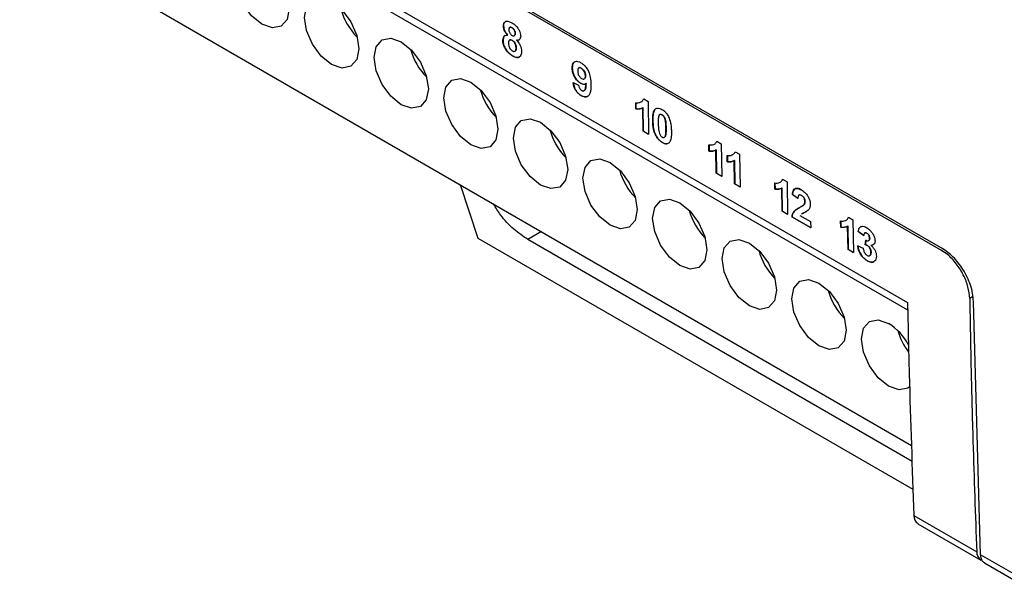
# Model space of a CAD drawing. Extents: x 106 to 315, y 19 to 260.
# Tile 113 of 132: x 257 to 271, y 191 to 199. Entities that reach past the tile are written whole.
import ezdxf

# ---------------------------------------------------------------- set-up
doc = ezdxf.new("R2010")
doc.units = 0
doc.layers.get('0').update_dxf_attribs({"linetype": 'CONTINUOUS'})

msp = doc.modelspace()

# ---------------------------------------------------------------- linework, layer by layer
at = {"color": 7, "linetype": 'CONTINUOUS'}
for p, q in [((269.935, 194.715), (257.052, 202.153)), ((270.424, 195.582), (261.737, 200.597)), ((261.75, 200.623), (270.438, 195.608)), ((257.052, 200.223), (269.991, 192.753)), ((261.753, 199.549), (269.933, 194.827)), ((264.071, 198.836), (264.069, 198.834)), ((264.133, 198.704), (264.131, 198.703)), ((264.164, 198.815), (264.162, 198.814)), ((264.196, 198.81), (264.194, 198.809)), ((264.242, 198.73), (264.24, 198.729)), ((264.064, 198.625), (264.062, 198.624)), ((264.162, 198.634), (264.16, 198.632)), ((264.198, 198.628), (264.196, 198.627)), ((264.227, 198.695), (264.229, 198.696)), ((264.263, 198.63), (264.261, 198.628)), ((264.263, 198.63), (264.297, 198.636)), ((264.11, 198.489), (264.108, 198.488)), ((264.236, 198.47), (264.238, 198.471)), ((264.256, 198.522), (264.254, 198.521)), ((264.205, 198.401), (264.203, 198.4)), ((265.069, 198.226), (265.067, 198.224)), ((265.163, 198.23), (265.161, 198.228)), ((265.2, 198.225), (265.198, 198.224)), ((265.081, 198.016), (265.161, 197.98)), ((265.193, 198.005), (265.191, 198.004)), ((265.244, 198.07), (265.246, 198.071)), ((265.261, 198.113), (265.259, 198.112)), ((265.269, 198.001), (265.267, 198)), ((265.239, 197.896), (265.241, 197.897)), ((265.199, 197.828), (265.197, 197.826)), ((265.991, 197.633), (265.99, 197.724)), ((265.992, 197.726), (265.993, 197.634)), ((266.105, 197.779), (266.169, 197.742)), ((266.169, 197.742), (266.176, 197.267)), ((265.993, 197.634), (265.991, 197.633)), ((266.093, 197.652), (266.091, 197.651)), ((266.097, 197.313), (266.091, 197.651)), ((266.093, 197.652), (266.099, 197.314)), ((266.286, 197.639), (266.276, 197.634)), ((266.238, 197.467), (266.236, 197.465)), ((266.371, 197.549), (266.369, 197.548)), ((266.099, 197.314), (266.097, 197.313)), ((266.176, 197.267), (266.097, 197.313)), ((266.099, 197.314), (266.176, 197.269)), ((266.429, 197.355), (266.427, 197.354)), ((266.378, 197.147), (266.376, 197.146)), ((266.422, 197.246), (266.42, 197.244)), ((267.166, 197.166), (267.23, 197.129)), ((267.052, 197.02), (267.051, 197.112)), ((267.054, 197.022), (267.052, 197.02)), ((267.053, 197.113), (267.054, 197.022)), ((267.154, 197.039), (267.152, 197.038)), ((267.158, 196.7), (267.152, 197.038)), ((267.154, 197.039), (267.16, 196.701)), ((267.23, 197.129), (267.238, 196.654)), ((267.432, 197.013), (267.496, 196.976)), ((267.318, 196.867), (267.317, 196.958)), ((267.32, 196.868), (267.318, 196.867)), ((267.319, 196.96), (267.32, 196.868)), ((267.42, 196.886), (267.418, 196.885)), ((267.424, 196.547), (267.418, 196.885)), ((267.42, 196.886), (267.426, 196.548)), ((267.496, 196.976), (267.503, 196.501)), ((267.16, 196.701), (267.158, 196.7)), ((267.238, 196.654), (267.158, 196.7)), ((267.16, 196.701), (267.238, 196.657)), ((268.008, 196.561), (268.01, 196.47)), ((268.121, 196.615), (268.186, 196.578)), ((268.186, 196.578), (268.193, 196.103)), ((263.705, 195.754), (263.446, 196.532)), ((267.426, 196.548), (267.424, 196.547)), ((267.503, 196.501), (267.424, 196.547)), ((267.426, 196.548), (267.503, 196.503)), ((268.008, 196.469), (268.006, 196.56)), ((268.01, 196.47), (268.008, 196.469)), ((268.11, 196.488), (268.108, 196.487)), ((268.113, 196.149), (268.108, 196.487)), ((268.11, 196.488), (268.115, 196.15)), ((268.264, 196.393), (268.262, 196.391)), ((268.342, 196.336), (268.262, 196.391)), ((268.264, 196.393), (268.344, 196.338)), ((268.36, 196.386), (268.358, 196.385)), ((268.394, 196.381), (268.392, 196.38)), ((268.445, 196.29), (268.443, 196.289)), ((268.115, 196.15), (268.113, 196.149)), ((268.193, 196.103), (268.113, 196.149)), ((268.115, 196.15), (268.193, 196.105)), ((268.39, 196.216), (268.392, 196.218)), ((268.43, 196.244), (268.428, 196.243)), ((268.259, 196.067), (268.257, 196.066)), ((268.528, 195.909), (268.257, 196.066)), ((268.259, 196.067), (268.528, 195.912)), ((268.372, 196.09), (268.526, 196.001)), ((268.526, 196.001), (268.528, 195.909)), ((268.963, 195.917), (268.962, 196.009)), ((268.964, 196.01), (268.965, 195.918)), ((269.077, 196.063), (269.141, 196.026)), ((269.141, 196.026), (269.148, 195.551)), ((268.965, 195.918), (268.963, 195.917)), ((269.065, 195.936), (269.063, 195.935)), ((269.069, 195.597), (269.063, 195.935)), ((269.065, 195.936), (269.071, 195.598)), ((269.219, 195.858), (269.217, 195.857)), ((269.297, 195.797), (269.217, 195.857)), ((269.219, 195.858), (269.299, 195.798)), ((270.013, 192.113), (263.705, 195.754)), ((269.999, 192.522), (264.423, 195.741)), ((269.32, 195.662), (269.326, 195.732)), ((269.328, 195.733), (269.322, 195.664)), ((269.344, 195.833), (269.342, 195.832)), ((269.368, 195.723), (269.37, 195.724)), ((269.384, 195.759), (269.382, 195.758)), ((269.071, 195.598), (269.069, 195.597)), ((269.148, 195.551), (269.069, 195.597)), ((269.071, 195.598), (269.148, 195.553)), ((269.21, 195.649), (269.289, 195.614)), ((269.322, 195.664), (269.32, 195.662)), ((269.354, 195.652), (269.352, 195.651)), ((269.405, 195.656), (269.403, 195.655)), ((269.405, 195.656), (269.438, 195.666)), ((269.348, 195.432), (269.346, 195.431)), ((269.384, 195.505), (269.386, 195.507)), ((269.403, 195.553), (269.401, 195.552)), ((270.992, 191.168), (270.889, 194.842)), ((270.025, 191.739), (270.937, 191.213)), ((270.084, 191.619), (270.996, 191.092)), ((271.464, 190.896), (270.992, 191.168)), ((271.05, 191.049), (271.534, 190.769))]:
    msp.add_line(p, q, dxfattribs=at)
at = {"color": 8, "linetype": 'CONTINUOUS'}
for p, q in [((264.62, 195.854), (264.423, 195.741)), ((270.424, 195.582), (270.437, 195.59)), ((270.882, 194.913), (270.835, 194.886))]:
    msp.add_line(p, q, dxfattribs=at)
at = {"color": 7, "linetype": 'CONTINUOUS', "flags": 128}
for points in [[(260.567, 199.771), (260.718, 199.65), (260.846, 199.477), (260.931, 199.281), (260.961, 199.089), (260.931, 198.932), (260.846, 198.834), (260.718, 198.809), (260.567, 198.862), (260.416, 198.983), (260.288, 199.156), (260.203, 199.353), (260.173, 199.544), (260.203, 199.701), (260.288, 199.799), (260.416, 199.824), (260.567, 199.771)], [(261.183, 198.961), (261.213, 199.118), (261.299, 199.216), (261.426, 199.241), (261.577, 199.188), (261.728, 199.067), (261.856, 198.894), (261.941, 198.697), (261.971, 198.506), (261.941, 198.349), (261.856, 198.251), (261.728, 198.226), (261.577, 198.278), (261.426, 198.4), (261.299, 198.573), (261.213, 198.769), (261.183, 198.961)], [(262.587, 198.605), (262.738, 198.484), (262.866, 198.311), (262.951, 198.114), (262.981, 197.923), (262.951, 197.766), (262.866, 197.668), (262.738, 197.643), (262.587, 197.695), (262.437, 197.817), (262.309, 197.989), (262.223, 198.186), (262.193, 198.378), (262.223, 198.534), (262.309, 198.633), (262.437, 198.658), (262.587, 198.605)], [(263.597, 198.022), (263.748, 197.9), (263.876, 197.728), (263.961, 197.531), (263.991, 197.34), (263.961, 197.183), (263.876, 197.085), (263.748, 197.06), (263.597, 197.112), (263.447, 197.234), (263.319, 197.406), (263.233, 197.603), (263.203, 197.795), (263.233, 197.951), (263.319, 198.05), (263.447, 198.074), (263.597, 198.022)], [(264.608, 197.439), (264.758, 197.317), (264.886, 197.145), (264.972, 196.948), (265.002, 196.757), (264.972, 196.6), (264.886, 196.501), (264.758, 196.477), (264.608, 196.529), (264.457, 196.651), (264.329, 196.823), (264.244, 197.02), (264.214, 197.211), (264.244, 197.368), (264.329, 197.466), (264.457, 197.491), (264.608, 197.439)], [(265.224, 196.628), (265.254, 196.785), (265.339, 196.883), (265.467, 196.908), (265.618, 196.856), (265.769, 196.734), (265.896, 196.562), (265.982, 196.365), (266.012, 196.173), (265.982, 196.017), (265.896, 195.918), (265.769, 195.893), (265.618, 195.946), (265.467, 196.068), (265.339, 196.24), (265.254, 196.437), (265.224, 196.628)], [(266.628, 196.273), (266.779, 196.151), (266.906, 195.979), (266.992, 195.782), (267.022, 195.59), (266.992, 195.433), (266.906, 195.335), (266.779, 195.31), (266.628, 195.363), (266.477, 195.484), (266.349, 195.657), (266.264, 195.854), (266.234, 196.045), (266.264, 196.202), (266.349, 196.3), (266.477, 196.325), (266.628, 196.273)], [(267.638, 195.689), (267.789, 195.568), (267.917, 195.395), (268.002, 195.199), (268.032, 195.007), (268.002, 194.85), (267.917, 194.752), (267.789, 194.727), (267.638, 194.78), (267.487, 194.901), (267.359, 195.074), (267.274, 195.271), (267.244, 195.462), (267.274, 195.619), (267.359, 195.717), (267.487, 195.742), (267.638, 195.689)], [(268.254, 194.879), (268.284, 195.036), (268.37, 195.134), (268.497, 195.159), (268.648, 195.106), (268.799, 194.985), (268.927, 194.812), (269.012, 194.615), (269.042, 194.424), (269.012, 194.267), (268.927, 194.169), (268.799, 194.144), (268.648, 194.196), (268.497, 194.318), (268.37, 194.491), (268.284, 194.687), (268.254, 194.879)], [(269.969, 193.609), (269.937, 193.586), (269.809, 193.561), (269.658, 193.613), (269.508, 193.735), (269.38, 193.907), (269.294, 194.104), (269.264, 194.296), (269.294, 194.452), (269.38, 194.551), (269.508, 194.576), (269.658, 194.523), (269.658, 194.523)]]:
    msp.add_lwpolyline(points, dxfattribs=at)
at = {"color": 7, "linetype": 'CONTINUOUS'}
for centre, radius, start, end in [((262.599, 199.323), 0.919, 195.1656, 224.8289), ((263.609, 198.74), 0.919, 195.1656, 224.8289), ((264.619, 198.157), 0.919, 195.1657, 224.8289), ((265.63, 197.574), 0.919, 195.1657, 224.8288), ((266.64, 196.991), 0.919, 195.1657, 224.8289), ((267.65, 196.408), 0.919, 195.1657, 224.8289), ((268.66, 195.824), 0.919, 195.1658, 224.8288), ((269.67, 195.241), 0.919, 195.1656, 224.829), ((269.203, 193.812), 0.844, 27.9823, 57.3627), ((270.684, 194.661), 0.923, 195.2593, 216.8523), ((270.165, 191.733), 0.139, 177.441, 234.8121), ((271.073, 191.205), 0.136, 176.7013, 235.5517)]:
    msp.add_arc(centre, radius, start, end, dxfattribs=at)
for points, knots in [([(264.069, 198.834), (264.07, 198.848), (264.072, 198.875), (264.091, 198.899), (264.117, 198.909), (264.152, 198.904), (264.178, 198.89), (264.193, 198.883)], [0, 0, 0, 0, 0.199375, 0.400719, 0.576023, 0.759876, 1, 1, 1, 1]), ([(264.099, 198.9), (264.093, 198.895), (264.079, 198.886), (264.072, 198.86), (264.072, 198.842), (264.071, 198.836)], [0, 0, 0, 0, 0.37246, 0.795746, 1, 1, 1, 1]), ([(264.193, 198.883), (264.214, 198.869), (264.247, 198.847), (264.286, 198.797), (264.309, 198.753), (264.318, 198.716), (264.319, 198.697), (264.32, 198.69)], [0, 0, 0, 0, 0.340525, 0.533494, 0.726891, 0.908047, 1, 1, 1, 1]), ([(264.062, 198.624), (264.063, 198.64), (264.066, 198.668), (264.085, 198.696), (264.108, 198.704), (264.125, 198.704), (264.131, 198.703)], [0, 0, 0, 0, 0.326432, 0.58623, 0.846817, 1, 1, 1, 1]), ([(264.131, 198.703), (264.12, 198.716), (264.1, 198.738), (264.08, 198.777), (264.071, 198.809), (264.07, 198.827), (264.069, 198.834)], [0, 0, 0, 0, 0.332962, 0.580597, 0.826991, 1, 1, 1, 1]), ([(264.071, 198.836), (264.073, 198.822), (264.075, 198.797), (264.092, 198.757), (264.112, 198.727), (264.127, 198.711), (264.133, 198.704)], [0, 0, 0, 0, 0.3056666, 0.5628312, 0.8199893, 1, 1, 1, 1]), ([(264.194, 198.809), (264.188, 198.812), (264.177, 198.818), (264.163, 198.816), (264.154, 198.808), (264.15, 198.796), (264.15, 198.786), (264.149, 198.781)], [0, 0, 0, 0, 0.263652, 0.448561, 0.633061, 0.828091, 1, 1, 1, 1]), ([(264.149, 198.781), (264.15, 198.772), (264.151, 198.758), (264.16, 198.736), (264.171, 198.72), (264.183, 198.708), (264.191, 198.702), (264.195, 198.7)], [0, 0, 0, 0, 0.304247, 0.488132, 0.672814, 0.846694, 1, 1, 1, 1]), ([(264.164, 198.815), (264.167, 198.816), (264.174, 198.819), (264.185, 198.816), (264.193, 198.812), (264.196, 198.81)], [0, 0, 0, 0, 0.341843, 0.722042, 1, 1, 1, 1]), ([(264.24, 198.729), (264.239, 198.738), (264.238, 198.752), (264.229, 198.774), (264.218, 198.79), (264.205, 198.802), (264.198, 198.807), (264.194, 198.809)], [0, 0, 0, 0, 0.286918, 0.48372, 0.680584, 0.863609, 1, 1, 1, 1]), ([(264.195, 198.7), (264.202, 198.697), (264.213, 198.691), (264.226, 198.693), (264.235, 198.701), (264.239, 198.713), (264.24, 198.724), (264.24, 198.729)], [0, 0, 0, 0, 0.264535, 0.444041, 0.623519, 0.806335, 1, 1, 1, 1]), ([(264.196, 198.81), (264.203, 198.806), (264.214, 198.798), (264.227, 198.781), (264.236, 198.763), (264.241, 198.746), (264.242, 198.735), (264.242, 198.73)], [0, 0, 0, 0, 0.264585, 0.449868, 0.634474, 0.829891, 1, 1, 1, 1]), ([(264.242, 198.73), (264.241, 198.723), (264.241, 198.71), (264.235, 198.699), (264.23, 198.697), (264.229, 198.697)], [0, 0, 0, 0, 0.52694, 0.885299, 1, 1, 1, 1]), ([(264.108, 198.488), (264.098, 198.505), (264.078, 198.538), (264.064, 198.586), (264.063, 198.613), (264.062, 198.624)], [0, 0, 0, 0, 0.369873, 0.742366, 1, 1, 1, 1]), ([(264.094, 198.698), (264.094, 198.698), (264.084, 198.696), (264.073, 198.677), (264.065, 198.651), (264.064, 198.631), (264.064, 198.625)], [0, 0, 0, 0, 0.00702, 0.407286, 0.805455, 1, 1, 1, 1]), ([(264.064, 198.625), (264.065, 198.614), (264.066, 198.588), (264.08, 198.54), (264.1, 198.506), (264.11, 198.489)], [0, 0, 0, 0, 0.252354, 0.621272, 1, 1, 1, 1]), ([(264.196, 198.627), (264.19, 198.63), (264.178, 198.636), (264.163, 198.635), (264.151, 198.626), (264.143, 198.61), (264.142, 198.594), (264.142, 198.586)], [0, 0, 0, 0, 0.218493, 0.373108, 0.527266, 0.791273, 1, 1, 1, 1]), ([(264.142, 198.586), (264.143, 198.574), (264.144, 198.554), (264.156, 198.523), (264.171, 198.499), (264.187, 198.482), (264.197, 198.476), (264.2, 198.474)], [0, 0, 0, 0, 0.310679, 0.508356, 0.706351, 0.895711, 1, 1, 1, 1]), ([(264.162, 198.633), (264.165, 198.634), (264.171, 198.638), (264.184, 198.635), (264.194, 198.63), (264.198, 198.628)], [0, 0, 0, 0, 0.28321, 0.644514, 1, 1, 1, 1]), ([(264.254, 198.521), (264.253, 198.534), (264.251, 198.555), (264.237, 198.585), (264.221, 198.608), (264.207, 198.621), (264.199, 198.625), (264.196, 198.627)], [0, 0, 0, 0, 0.336274, 0.53978, 0.74372, 0.928259, 1, 1, 1, 1]), ([(264.198, 198.628), (264.205, 198.624), (264.218, 198.615), (264.234, 198.594), (264.246, 198.571), (264.254, 198.546), (264.255, 198.53), (264.256, 198.522)], [0, 0, 0, 0, 0.200173, 0.402283, 0.576594, 0.780525, 1, 1, 1, 1]), ([(264.32, 198.69), (264.319, 198.678), (264.317, 198.655), (264.3, 198.634), (264.28, 198.627), (264.266, 198.628), (264.261, 198.628)], [0, 0, 0, 0, 0.290542, 0.584058, 0.841627, 1, 1, 1, 1]), ([(264.261, 198.628), (264.275, 198.611), (264.3, 198.583), (264.324, 198.532), (264.332, 198.496), (264.333, 198.477), (264.334, 198.471)], [0, 0, 0, 0, 0.368257, 0.623687, 0.879064, 1, 1, 1, 1]), ([(264.203, 198.4), (264.194, 198.405), (264.178, 198.416), (264.144, 198.442), (264.123, 198.47), (264.108, 198.488)], [0, 0, 0, 0, 0.251502, 0.503633, 1, 1, 1, 1]), ([(264.11, 198.489), (264.117, 198.48), (264.137, 198.454), (264.17, 198.423), (264.195, 198.408), (264.205, 198.401)], [0, 0, 0, 0, 0.251807, 0.699784, 1, 1, 1, 1]), ([(264.2, 198.474), (264.206, 198.471), (264.219, 198.465), (264.234, 198.467), (264.246, 198.477), (264.253, 198.495), (264.254, 198.512), (264.254, 198.521)], [0, 0, 0, 0, 0.184758, 0.371229, 0.538114, 0.76327, 1, 1, 1, 1]), ([(264.334, 198.471), (264.332, 198.45), (264.33, 198.414), (264.304, 198.385), (264.273, 198.375), (264.237, 198.382), (264.213, 198.395), (264.203, 198.4)], [0, 0, 0, 0, 0.279399, 0.46806, 0.656209, 0.848991, 1, 1, 1, 1]), ([(264.256, 198.522), (264.255, 198.511), (264.255, 198.493), (264.247, 198.476), (264.24, 198.473), (264.238, 198.472)], [0, 0, 0, 0, 0.501695, 0.830833, 1, 1, 1, 1]), ([(264.205, 198.401), (264.225, 198.392), (264.258, 198.377), (264.291, 198.378), (264.3, 198.387), (264.301, 198.388)], [0, 0, 0, 0, 0.5609514, 0.9408097, 1, 1, 1, 1]), ([(265.067, 198.224), (265.069, 198.247), (265.071, 198.286), (265.098, 198.317), (265.131, 198.327), (265.166, 198.32), (265.187, 198.308), (265.195, 198.304)], [0, 0, 0, 0, 0.295515, 0.493319, 0.690734, 0.889847, 1, 1, 1, 1]), ([(265.106, 198.315), (265.099, 198.312), (265.083, 198.302), (265.071, 198.27), (265.07, 198.24), (265.069, 198.226)], [0, 0, 0, 0, 0.2518429, 0.6403789, 1, 1, 1, 1]), ([(265.195, 198.304), (265.211, 198.293), (265.242, 198.272), (265.281, 198.222), (265.313, 198.161), (265.335, 198.078), (265.338, 198.02), (265.34, 197.985)], [0, 0, 0, 0, 0.163626, 0.328935, 0.4720168, 0.675659, 1, 1, 1, 1]), ([(265.191, 198.004), (265.177, 198.014), (265.149, 198.033), (265.113, 198.079), (265.085, 198.131), (265.07, 198.182), (265.068, 198.212), (265.067, 198.224)], [0, 0, 0, 0, 0.209016, 0.419564, 0.61985, 0.834027, 1, 1, 1, 1]), ([(265.069, 198.226), (265.071, 198.202), (265.075, 198.162), (265.102, 198.102), (265.135, 198.053), (265.168, 198.021), (265.187, 198.009), (265.193, 198.005)], [0, 0, 0, 0, 0.291469, 0.495886, 0.699862, 0.912083, 1, 1, 1, 1]), ([(265.198, 198.224), (265.191, 198.227), (265.178, 198.233), (265.163, 198.231), (265.152, 198.221), (265.147, 198.203), (265.147, 198.189), (265.147, 198.182)], [0, 0, 0, 0, 0.2233536, 0.4052288, 0.5880026, 0.8133325, 1, 1, 1, 1]), ([(265.147, 198.182), (265.148, 198.17), (265.149, 198.15), (265.16, 198.122), (265.173, 198.101), (265.189, 198.085), (265.199, 198.078), (265.204, 198.075)], [0, 0, 0, 0, 0.326218, 0.499431, 0.672925, 0.847134, 1, 1, 1, 1]), ([(265.163, 198.229), (265.165, 198.23), (265.171, 198.234), (265.184, 198.233), (265.194, 198.228), (265.2, 198.225)], [0, 0, 0, 0, 0.2344986, 0.5927083, 1, 1, 1, 1]), ([(265.259, 198.112), (265.258, 198.124), (265.256, 198.144), (265.244, 198.175), (265.228, 198.198), (265.212, 198.215), (265.202, 198.221), (265.198, 198.224)], [0, 0, 0, 0, 0.299113, 0.499259, 0.698741, 0.874499, 1, 1, 1, 1]), ([(265.2, 198.225), (265.208, 198.219), (265.224, 198.208), (265.242, 198.181), (265.256, 198.153), (265.26, 198.129), (265.261, 198.116), (265.261, 198.113)], [0, 0, 0, 0, 0.243432, 0.455598, 0.6669, 0.909036, 1, 1, 1, 1]), ([(265.197, 197.826), (265.181, 197.837), (265.155, 197.855), (265.122, 197.895), (265.098, 197.941), (265.086, 197.982), (265.082, 198.008), (265.081, 198.016)], [0, 0, 0, 0, 0.2687969, 0.4510991, 0.6333538, 0.891824, 1, 1, 1, 1]), ([(265.083, 198.017), (265.087, 197.995), (265.094, 197.959), (265.117, 197.907), (265.145, 197.869), (265.173, 197.843), (265.191, 197.832), (265.199, 197.828)], [0, 0, 0, 0, 0.306355, 0.498679, 0.691899, 0.87097, 1, 1, 1, 1]), ([(265.267, 198), (265.262, 197.997), (265.249, 197.989), (265.223, 197.989), (265.202, 197.999), (265.191, 198.004)], [0, 0, 0, 0, 0.251951, 0.62811, 1, 1, 1, 1]), ([(265.193, 198.005), (265.2, 198.002), (265.218, 197.993), (265.243, 197.989), (265.257, 197.995), (265.262, 197.998)], [0, 0, 0, 0, 0.27946, 0.691767, 1, 1, 1, 1]), ([(265.204, 198.075), (265.213, 198.071), (265.227, 198.065), (265.244, 198.068), (265.255, 198.08), (265.259, 198.096), (265.259, 198.108), (265.259, 198.112)], [0, 0, 0, 0, 0.271852, 0.465026, 0.659046, 0.883499, 1, 1, 1, 1]), ([(265.207, 197.899), (265.212, 197.897), (265.222, 197.892), (265.238, 197.894), (265.252, 197.905), (265.263, 197.942), (265.265, 197.976), (265.267, 198)], [0, 0, 0, 0, 0.1052296, 0.2110052, 0.3578134, 0.5620383, 1, 1, 1, 1]), ([(265.269, 198.001), (265.268, 197.987), (265.267, 197.96), (265.261, 197.926), (265.252, 197.904), (265.244, 197.9), (265.241, 197.898)], [0, 0, 0, 0, 0.335064, 0.670719, 0.897663, 1, 1, 1, 1]), ([(265.261, 198.113), (265.26, 198.102), (265.259, 198.086), (265.252, 198.073), (265.247, 198.072), (265.246, 198.072)], [0, 0, 0, 0, 0.605856, 0.95433, 1, 1, 1, 1]), ([(265.161, 197.98), (265.162, 197.969), (265.165, 197.952), (265.176, 197.929), (265.187, 197.914), (265.197, 197.905), (265.204, 197.901), (265.207, 197.899)], [0, 0, 0, 0, 0.3692078, 0.5472886, 0.7256942, 0.9015141, 1, 1, 1, 1]), ([(265.34, 197.985), (265.339, 197.939), (265.338, 197.874), (265.304, 197.818), (265.267, 197.803), (265.228, 197.81), (265.205, 197.822), (265.197, 197.826)], [0, 0, 0, 0, 0.410831, 0.584179, 0.758409, 0.917036, 1, 1, 1, 1]), ([(265.199, 197.828), (265.215, 197.82), (265.248, 197.805), (265.28, 197.806), (265.292, 197.816), (265.293, 197.817)], [0, 0, 0, 0, 0.463566, 0.932239, 1, 1, 1, 1]), ([(265.99, 197.724), (266.002, 197.723), (266.027, 197.722), (266.063, 197.731), (266.091, 197.749), (266.101, 197.772), (266.105, 197.779)], [0, 0, 0, 0, 0.252291, 0.504211, 0.838789, 1, 1, 1, 1]), ([(266.091, 197.651), (266.084, 197.647), (266.07, 197.639), (266.037, 197.63), (266.009, 197.632), (265.991, 197.633)], [0, 0, 0, 0, 0.250699, 0.50165, 1, 1, 1, 1]), ([(265.993, 197.634), (266.002, 197.633), (266.021, 197.631), (266.054, 197.634), (266.075, 197.644), (266.087, 197.65)], [0, 0, 0, 0, 0.266675, 0.533507, 1, 1, 1, 1]), ([(266.236, 197.465), (266.236, 197.482), (266.236, 197.515), (266.242, 197.569), (266.253, 197.611), (266.27, 197.629), (266.274, 197.633)], [0, 0, 0, 0, 0.250797, 0.501812, 0.870564, 1, 1, 1, 1]), ([(266.276, 197.634), (266.266, 197.621), (266.248, 197.596), (266.239, 197.535), (266.238, 197.492), (266.238, 197.467)], [0, 0, 0, 0, 0.33663, 0.616336, 1, 1, 1, 1]), ([(266.274, 197.633), (266.283, 197.639), (266.301, 197.65), (266.336, 197.644), (266.358, 197.632), (266.368, 197.627)], [0, 0, 0, 0, 0.366877, 0.735836, 1, 1, 1, 1]), ([(266.368, 197.627), (266.377, 197.621), (266.399, 197.607), (266.435, 197.573), (266.454, 197.54), (266.464, 197.523)], [0, 0, 0, 0, 0.252232, 0.626814, 1, 1, 1, 1]), ([(266.376, 197.146), (266.36, 197.156), (266.332, 197.175), (266.295, 197.221), (266.265, 197.274), (266.24, 197.36), (266.238, 197.423), (266.236, 197.465)], [0, 0, 0, 0, 0.162185, 0.298856, 0.435149, 0.613509, 1, 1, 1, 1]), ([(266.238, 197.467), (266.239, 197.436), (266.241, 197.379), (266.257, 197.301), (266.286, 197.239), (266.32, 197.192), (266.352, 197.163), (266.372, 197.151), (266.378, 197.147)], [0, 0, 0, 0, 0.2829046, 0.5113975, 0.653276, 0.7948503, 0.9377666, 1, 1, 1, 1]), ([(266.323, 197.528), (266.321, 197.52), (266.318, 197.503), (266.315, 197.466), (266.316, 197.437), (266.316, 197.418)], [0, 0, 0, 0, 0.250833, 0.501251, 1, 1, 1, 1]), ([(266.316, 197.418), (266.316, 197.402), (266.317, 197.369), (266.32, 197.323), (266.33, 197.285), (266.341, 197.258), (266.353, 197.241), (266.365, 197.231), (266.372, 197.226), (266.374, 197.225)], [0, 0, 0, 0, 0.253072, 0.506418, 0.696057, 0.786976, 0.879411, 0.957535, 1, 1, 1, 1]), ([(266.369, 197.548), (266.363, 197.55), (266.352, 197.555), (266.339, 197.554), (266.329, 197.545), (266.325, 197.535), (266.323, 197.528)], [0, 0, 0, 0, 0.265975, 0.476329, 0.687593, 1, 1, 1, 1]), ([(266.325, 197.529), (266.326, 197.534), (266.33, 197.544), (266.339, 197.555), (266.353, 197.556), (266.364, 197.553), (266.37, 197.549), (266.371, 197.549)], [0, 0, 0, 0, 0.247922, 0.498657, 0.735284, 0.948698, 1, 1, 1, 1]), ([(266.427, 197.354), (266.427, 197.37), (266.426, 197.403), (266.423, 197.448), (266.414, 197.486), (266.404, 197.512), (266.392, 197.528), (266.381, 197.54), (266.373, 197.545), (266.369, 197.548)], [0, 0, 0, 0, 0.2526086, 0.5055458, 0.6875253, 0.7801299, 0.8582149, 0.9358595, 1, 1, 1, 1]), ([(266.371, 197.549), (266.378, 197.544), (266.389, 197.537), (266.402, 197.519), (266.414, 197.495), (266.424, 197.457), (266.428, 197.408), (266.429, 197.373), (266.429, 197.355)], [0, 0, 0, 0, 0.114292, 0.1939755, 0.2737549, 0.4499087, 0.7225699, 1, 1, 1, 1]), ([(266.464, 197.523), (266.475, 197.493), (266.496, 197.44), (266.505, 197.369), (266.506, 197.328), (266.507, 197.308)], [0, 0, 0, 0, 0.402037, 0.698295, 1, 1, 1, 1]), ([(266.42, 197.244), (266.422, 197.253), (266.426, 197.269), (266.428, 197.306), (266.428, 197.335), (266.427, 197.354)], [0, 0, 0, 0, 0.250793, 0.501208, 1, 1, 1, 1]), ([(266.429, 197.355), (266.43, 197.345), (266.43, 197.326), (266.429, 197.288), (266.425, 197.263), (266.422, 197.246)], [0, 0, 0, 0, 0.25042, 0.50088, 1, 1, 1, 1]), ([(266.507, 197.308), (266.507, 197.291), (266.507, 197.258), (266.501, 197.204), (266.49, 197.162), (266.474, 197.144), (266.469, 197.139)], [0, 0, 0, 0, 0.250785, 0.501808, 0.868421, 1, 1, 1, 1]), ([(266.374, 197.225), (266.38, 197.222), (266.391, 197.217), (266.404, 197.219), (266.415, 197.227), (266.418, 197.238), (266.42, 197.244)], [0, 0, 0, 0, 0.267049, 0.474557, 0.682634, 1, 1, 1, 1]), ([(266.469, 197.139), (266.46, 197.134), (266.442, 197.123), (266.407, 197.129), (266.385, 197.141), (266.376, 197.146)], [0, 0, 0, 0, 0.367642, 0.737537, 1, 1, 1, 1]), ([(266.378, 197.147), (266.387, 197.142), (266.409, 197.131), (266.44, 197.124), (266.455, 197.133), (266.461, 197.136)], [0, 0, 0, 0, 0.288874, 0.715839, 1, 1, 1, 1]), ([(266.422, 197.246), (266.421, 197.24), (266.418, 197.23), (266.411, 197.225), (266.408, 197.222)], [0, 0, 0, 0, 0.525643, 1, 1, 1, 1]), ([(267.051, 197.112), (267.063, 197.111), (267.088, 197.109), (267.125, 197.119), (267.153, 197.136), (267.163, 197.159), (267.166, 197.166)], [0, 0, 0, 0, 0.252292, 0.504211, 0.838789, 1, 1, 1, 1]), ([(267.152, 197.038), (267.145, 197.034), (267.131, 197.026), (267.099, 197.017), (267.071, 197.019), (267.052, 197.02)], [0, 0, 0, 0, 0.250699, 0.50165, 1, 1, 1, 1]), ([(267.054, 197.022), (267.064, 197.021), (267.083, 197.018), (267.116, 197.021), (267.136, 197.031), (267.149, 197.037)], [0, 0, 0, 0, 0.266676, 0.533507, 1, 1, 1, 1]), ([(267.317, 196.958), (267.329, 196.957), (267.354, 196.955), (267.39, 196.965), (267.418, 196.983), (267.429, 197.005), (267.432, 197.013)], [0, 0, 0, 0, 0.252291, 0.504212, 0.83879, 1, 1, 1, 1]), ([(267.418, 196.885), (267.411, 196.881), (267.397, 196.873), (267.364, 196.864), (267.337, 196.866), (267.318, 196.867)], [0, 0, 0, 0, 0.250699, 0.50165, 1, 1, 1, 1]), ([(267.32, 196.868), (267.329, 196.867), (267.348, 196.865), (267.381, 196.868), (267.402, 196.878), (267.415, 196.884)], [0, 0, 0, 0, 0.266674, 0.533508, 1, 1, 1, 1]), ([(268.006, 196.56), (268.019, 196.559), (268.044, 196.557), (268.08, 196.567), (268.108, 196.585), (268.118, 196.607), (268.121, 196.615)], [0, 0, 0, 0, 0.252293, 0.504211, 0.838789, 1, 1, 1, 1]), ([(268.108, 196.487), (268.101, 196.483), (268.086, 196.475), (268.054, 196.466), (268.026, 196.468), (268.008, 196.469)], [0, 0, 0, 0, 0.250699, 0.50165, 1, 1, 1, 1]), ([(268.01, 196.47), (268.019, 196.469), (268.038, 196.467), (268.071, 196.47), (268.091, 196.48), (268.104, 196.486)], [0, 0, 0, 0, 0.266677, 0.533508, 1, 1, 1, 1]), ([(268.262, 196.391), (268.265, 196.416), (268.27, 196.453), (268.3, 196.479), (268.334, 196.482), (268.367, 196.472), (268.388, 196.46), (268.393, 196.458)], [0, 0, 0, 0, 0.338003, 0.514122, 0.68955, 0.930945, 1, 1, 1, 1]), ([(268.395, 196.459), (268.375, 196.469), (268.342, 196.484), (268.302, 196.48), (268.277, 196.458), (268.267, 196.424), (268.264, 196.4), (268.264, 196.393)], [0, 0, 0, 0, 0.295346, 0.479489, 0.664892, 0.902466, 1, 1, 1, 1]), ([(268.393, 196.458), (268.412, 196.445), (268.444, 196.424), (268.484, 196.375), (268.509, 196.328), (268.521, 196.286), (268.522, 196.263), (268.522, 196.255)], [0, 0, 0, 0, 0.2986082, 0.4969892, 0.6953149, 0.8907073, 1, 1, 1, 1]), ([(268.392, 196.38), (268.385, 196.383), (268.373, 196.389), (268.358, 196.386), (268.348, 196.376), (268.343, 196.359), (268.342, 196.343), (268.342, 196.336)], [0, 0, 0, 0, 0.2377669, 0.3942672, 0.5508415, 0.790928, 1, 1, 1, 1]), ([(268.36, 196.385), (268.363, 196.386), (268.368, 196.39), (268.381, 196.388), (268.39, 196.383), (268.394, 196.381)], [0, 0, 0, 0, 0.261417, 0.641317, 1, 1, 1, 1]), ([(268.443, 196.289), (268.442, 196.299), (268.441, 196.314), (268.432, 196.338), (268.42, 196.357), (268.407, 196.371), (268.397, 196.377), (268.392, 196.38)], [0, 0, 0, 0, 0.2972934, 0.4788511, 0.6612109, 0.8333038, 1, 1, 1, 1]), ([(268.394, 196.381), (268.402, 196.376), (268.414, 196.368), (268.428, 196.349), (268.438, 196.331), (268.444, 196.31), (268.444, 196.297), (268.445, 196.29)], [0, 0, 0, 0, 0.25832, 0.429814, 0.601356, 0.774884, 1, 1, 1, 1]), ([(268.428, 196.243), (268.43, 196.246), (268.434, 196.252), (268.441, 196.266), (268.442, 196.28), (268.443, 196.289)], [0, 0, 0, 0, 0.251988, 0.504542, 1, 1, 1, 1]), ([(268.445, 196.29), (268.444, 196.285), (268.444, 196.271), (268.438, 196.256), (268.432, 196.247), (268.43, 196.244)], [0, 0, 0, 0, 0.252042, 0.736243, 1, 1, 1, 1]), ([(264.423, 195.741), (264.355, 195.787), (264.218, 195.88), (264.041, 196.068), (263.959, 196.202), (263.926, 196.255)], [0, 0, 0, 0, 0.375946, 0.751836, 1, 1, 1, 1]), ([(268.257, 196.066), (268.262, 196.093), (268.272, 196.139), (268.317, 196.176), (268.348, 196.193), (268.365, 196.203)], [0, 0, 0, 0, 0.382581, 0.640316, 1, 1, 1, 1]), ([(268.345, 196.192), (268.34, 196.189), (268.323, 196.179), (268.291, 196.156), (268.265, 196.117), (268.26, 196.08), (268.259, 196.067)], [0, 0, 0, 0, 0.1206713, 0.4159914, 0.7947939, 1, 1, 1, 1]), ([(268.365, 196.203), (268.371, 196.206), (268.382, 196.212), (268.403, 196.224), (268.418, 196.235), (268.428, 196.243)], [0, 0, 0, 0, 0.250313, 0.500637, 1, 1, 1, 1]), ([(268.43, 196.244), (268.425, 196.24), (268.416, 196.232), (268.402, 196.224), (268.394, 196.219), (268.392, 196.218)], [0, 0, 0, 0, 0.401767, 0.802758, 1, 1, 1, 1]), ([(268.484, 196.159), (268.475, 196.153), (268.457, 196.139), (268.424, 196.127), (268.405, 196.113), (268.395, 196.105)], [0, 0, 0, 0, 0.32018, 0.639502, 1, 1, 1, 1]), ([(268.397, 196.107), (268.403, 196.112), (268.42, 196.126), (268.446, 196.134), (268.461, 196.144), (268.465, 196.147)], [0, 0, 0, 0, 0.3087963, 0.8132643, 1, 1, 1, 1]), ([(268.522, 196.255), (268.522, 196.244), (268.521, 196.216), (268.507, 196.183), (268.491, 196.166), (268.484, 196.159)], [0, 0, 0, 0, 0.25174, 0.679258, 1, 1, 1, 1]), ([(268.962, 196.009), (268.974, 196.008), (268.999, 196.006), (269.035, 196.016), (269.064, 196.033), (269.074, 196.056), (269.077, 196.063)], [0, 0, 0, 0, 0.2522916, 0.5042103, 0.8387886, 1, 1, 1, 1]), ([(269.063, 195.935), (269.056, 195.931), (269.042, 195.923), (269.009, 195.914), (268.982, 195.916), (268.963, 195.917)], [0, 0, 0, 0, 0.250699, 0.50165, 1, 1, 1, 1]), ([(268.965, 195.918), (268.975, 195.917), (268.993, 195.915), (269.026, 195.918), (269.047, 195.928), (269.06, 195.934)], [0, 0, 0, 0, 0.266675, 0.533506, 1, 1, 1, 1]), ([(269.217, 195.857), (269.221, 195.876), (269.228, 195.906), (269.254, 195.929), (269.285, 195.933), (269.314, 195.925), (269.333, 195.915), (269.34, 195.911)], [0, 0, 0, 0, 0.312222, 0.500775, 0.688919, 0.89521, 1, 1, 1, 1]), ([(269.34, 195.911), (269.348, 195.906), (269.371, 195.892), (269.404, 195.86), (269.423, 195.829), (269.432, 195.816)], [0, 0, 0, 0, 0.251883, 0.667112, 1, 1, 1, 1]), ([(269.342, 195.832), (269.336, 195.834), (269.325, 195.839), (269.311, 195.835), (269.301, 195.823), (269.298, 195.808), (269.297, 195.798), (269.297, 195.797)], [0, 0, 0, 0, 0.224031, 0.422468, 0.641868, 0.949576, 1, 1, 1, 1]), ([(269.315, 195.835), (269.316, 195.836), (269.319, 195.839), (269.329, 195.839), (269.339, 195.835), (269.344, 195.833)], [0, 0, 0, 0, 0.079985, 0.556227, 1, 1, 1, 1]), ([(269.326, 195.732), (269.334, 195.728), (269.347, 195.721), (269.363, 195.72), (269.374, 195.726), (269.381, 195.739), (269.382, 195.751), (269.382, 195.758)], [0, 0, 0, 0, 0.263805, 0.439844, 0.616697, 0.788922, 1, 1, 1, 1]), ([(269.382, 195.758), (269.381, 195.766), (269.38, 195.78), (269.372, 195.8), (269.362, 195.816), (269.351, 195.826), (269.344, 195.83), (269.342, 195.832)], [0, 0, 0, 0, 0.305978, 0.501729, 0.697845, 0.884459, 1, 1, 1, 1]), ([(269.344, 195.833), (269.349, 195.829), (269.359, 195.822), (269.371, 195.806), (269.379, 195.79), (269.383, 195.774), (269.384, 195.764), (269.384, 195.759)], [0, 0, 0, 0, 0.257126, 0.439948, 0.622243, 0.816426, 1, 1, 1, 1]), ([(269.384, 195.759), (269.383, 195.751), (269.382, 195.737), (269.376, 195.727), (269.371, 195.725), (269.37, 195.725)], [0, 0, 0, 0, 0.549927, 0.92778, 1, 1, 1, 1]), ([(269.462, 195.72), (269.461, 195.708), (269.459, 195.685), (269.44, 195.662), (269.418, 195.656), (269.405, 195.655), (269.403, 195.655)], [0, 0, 0, 0, 0.287586, 0.577227, 0.952892, 1, 1, 1, 1]), ([(269.432, 195.816), (269.436, 195.808), (269.448, 195.785), (269.459, 195.751), (269.461, 195.729), (269.462, 195.72)], [0, 0, 0, 0, 0.251804, 0.713503, 1, 1, 1, 1]), ([(269.346, 195.431), (269.33, 195.442), (269.299, 195.463), (269.259, 195.511), (269.23, 195.564), (269.215, 195.612), (269.211, 195.64), (269.21, 195.649)], [0, 0, 0, 0, 0.247127, 0.45334, 0.659166, 0.879543, 1, 1, 1, 1]), ([(269.212, 195.651), (269.215, 195.629), (269.222, 195.586), (269.254, 195.522), (269.294, 195.471), (269.327, 195.445), (269.344, 195.434), (269.348, 195.432)], [0, 0, 0, 0, 0.25703, 0.516629, 0.738029, 0.939529, 1, 1, 1, 1]), ([(269.289, 195.614), (269.292, 195.599), (269.295, 195.576), (269.311, 195.544), (269.327, 195.522), (269.34, 195.514), (269.347, 195.509)], [0, 0, 0, 0, 0.399015, 0.595974, 0.793591, 1, 1, 1, 1]), ([(269.352, 195.651), (269.349, 195.652), (269.344, 195.655), (269.333, 195.659), (269.325, 195.661), (269.32, 195.662)], [0, 0, 0, 0, 0.250749, 0.501704, 1, 1, 1, 1]), ([(269.322, 195.664), (269.325, 195.663), (269.33, 195.662), (269.34, 195.659), (269.348, 195.655), (269.354, 195.652)], [0, 0, 0, 0, 0.250781, 0.501706, 1, 1, 1, 1]), ([(269.401, 195.552), (269.4, 195.564), (269.399, 195.583), (269.387, 195.612), (269.374, 195.633), (269.361, 195.645), (269.354, 195.649), (269.352, 195.651)], [0, 0, 0, 0, 0.34325, 0.55204, 0.761248, 0.918596, 1, 1, 1, 1]), ([(269.354, 195.652), (269.36, 195.647), (269.372, 195.639), (269.386, 195.618), (269.396, 195.596), (269.402, 195.574), (269.403, 195.56), (269.403, 195.553)], [0, 0, 0, 0, 0.216874, 0.408485, 0.587042, 0.798087, 1, 1, 1, 1]), ([(269.403, 195.655), (269.415, 195.644), (269.437, 195.623), (269.462, 195.581), (269.478, 195.538), (269.48, 195.513), (269.481, 195.5)], [0, 0, 0, 0, 0.261259, 0.524859, 0.753395, 1, 1, 1, 1]), ([(270.835, 194.886), (270.829, 194.941), (270.819, 195.05), (270.747, 195.229), (270.643, 195.393), (270.529, 195.514), (270.454, 195.563), (270.424, 195.582)], [0, 0, 0, 0, 0.214729, 0.42946, 0.644171, 0.858856, 1, 1, 1, 1]), ([(270.889, 194.842), (270.886, 194.88), (270.881, 194.956), (270.848, 195.077), (270.8, 195.195), (270.721, 195.339), (270.599, 195.496), (270.49, 195.571), (270.438, 195.608)], [0, 0, 0, 0, 0.139832, 0.275499, 0.407001, 0.534333, 0.775401, 1, 1, 1, 1]), ([(269.481, 195.5), (269.48, 195.484), (269.478, 195.452), (269.455, 195.422), (269.423, 195.408), (269.385, 195.411), (269.358, 195.425), (269.346, 195.431)], [0, 0, 0, 0, 0.20818, 0.417979, 0.61054, 0.836472, 1, 1, 1, 1]), ([(269.347, 195.509), (269.353, 195.506), (269.365, 195.5), (269.382, 195.502), (269.394, 195.513), (269.4, 195.531), (269.401, 195.546), (269.401, 195.552)], [0, 0, 0, 0, 0.191564, 0.384292, 0.598172, 0.816328, 1, 1, 1, 1]), ([(269.348, 195.432), (269.365, 195.424), (269.399, 195.408), (269.433, 195.409), (269.445, 195.42), (269.447, 195.421)], [0, 0, 0, 0, 0.46183, 0.928262, 1, 1, 1, 1]), ([(269.403, 195.553), (269.402, 195.543), (269.402, 195.526), (269.394, 195.511), (269.387, 195.508), (269.385, 195.507)], [0, 0, 0, 0, 0.512877, 0.884734, 1, 1, 1, 1]), ([(270.835, 194.886), (270.841, 194.539), (270.853, 193.846), (270.885, 192.62), (270.917, 191.745), (270.937, 191.213)], [0, 0, 0, 0, 0.281293, 0.562586, 1, 1, 1, 1]), ([(269.933, 194.827), (269.94, 194.482), (269.962, 193.447), (270, 192.422), (270.025, 191.739)], [0, 0, 0, 0, 0.334192, 1, 1, 1, 1]), ([(271.052, 191.051), (271.045, 191.055), (271.023, 191.065), (271, 191.105), (270.995, 191.147), (270.992, 191.168)], [0, 0, 0, 0, 0.204823, 0.602412, 1, 1, 1, 1])]:
    msp.add_open_spline(points, degree=3, knots=knots, dxfattribs=at)

doc.saveas('drawing.dxf')
